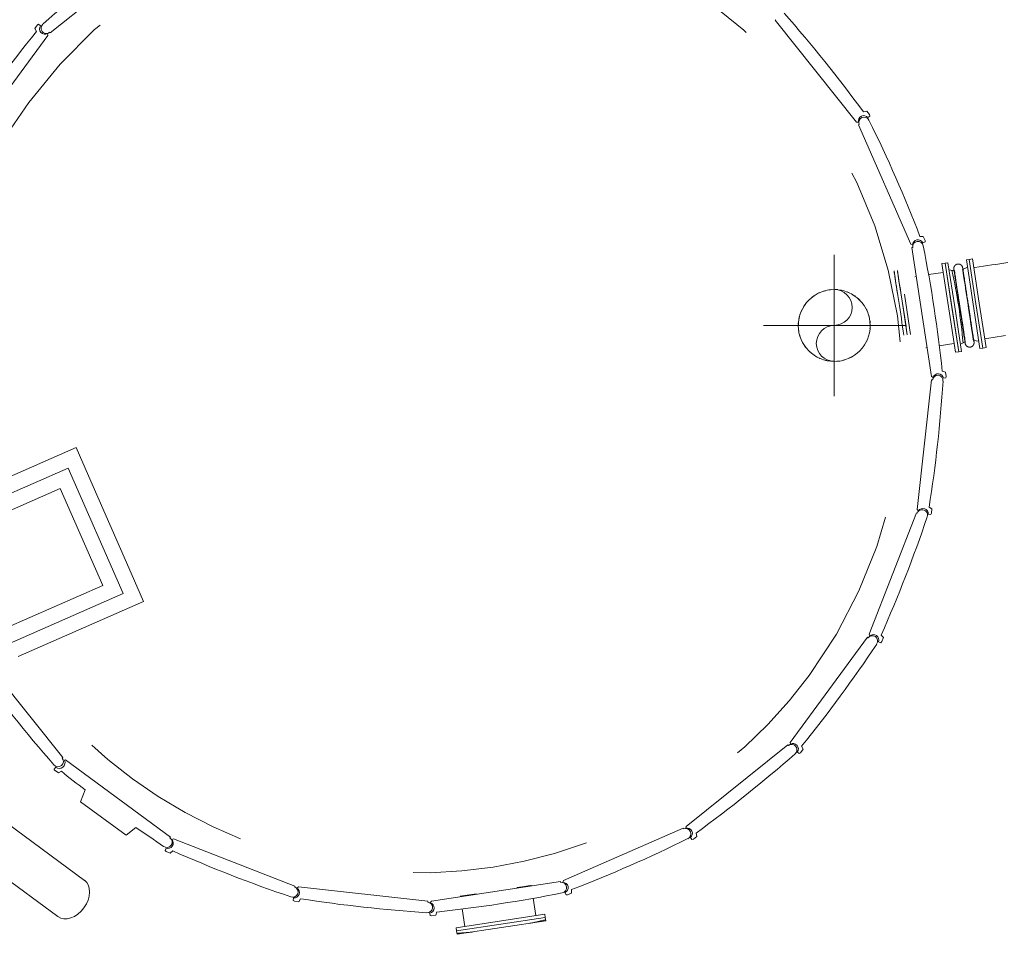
# Model space of a CAD drawing. Header units: metres. Extents: x 135583 to 135939, y 457896 to 458258.
# Tile 109 of 256: x 135647 to 135658, y 458100 to 458110. Entities that reach past the tile are written whole.
import ezdxf

# ---------------------------------------------------------------- set-up
doc = ezdxf.new("R2010")
doc.units = ezdxf.units.M
doc.linetypes.add('Hidden', pattern=[4, 2, -2])
doc.layers.add('NIEUWE INSTALLATIE', color=250, linetype='Continuous', lineweight=0)

msp = doc.modelspace()

# ---------------------------------------------------------------- linework, layer by layer
at = {"layer": 'NIEUWE INSTALLATIE'}
for p, q in [((135647.594, 458109.803), (135648.745, 458110.725)), ((135655.799, 458109.953), (135655.791, 458109.947)), ((135655.791, 458109.947), (135656.713, 458108.795)), ((135647.449, 458109.893), (135647.42, 458109.853)), ((135647.42, 458109.853), (135647.438, 458109.819)), ((135647.463, 458109.901), (135647.449, 458109.893)), ((135647.486, 458109.884), (135647.463, 458109.901)), ((135646.694, 458108.586), (135647.567, 458109.775)), ((135647.567, 458109.775), (135647.564, 458109.796)), ((135647.588, 458109.811), (135647.594, 458109.803)), ((135656.827, 458108.918), (135656.789, 458108.909)), ((135656.858, 458108.879), (135656.827, 458108.918)), ((135656.84, 458108.846), (135656.861, 458108.863)), ((135656.861, 458108.863), (135656.858, 458108.879)), ((135656.713, 458108.795), (135656.735, 458108.793)), ((135656.742, 458108.766), (135656.733, 458108.762)), ((135656.733, 458108.762), (135657.326, 458107.412)), ((135657.467, 458107.501), (135657.429, 458107.501)), ((135657.487, 458107.455), (135657.467, 458107.501)), ((135657.326, 458107.412), (135657.346, 458107.404)), ((135657.347, 458107.376), (135657.337, 458107.375)), ((135657.337, 458107.375), (135657.56, 458105.917)), ((135657.461, 458107.427), (135657.487, 458107.439)), ((135657.487, 458107.439), (135657.487, 458107.455)), ((135656.46, 458105.694), (135656.46, 458107.294)), ((135657.745, 458107.204), (135657.714, 458107.2)), ((135657.791, 458106.698), (135657.714, 458107.2)), ((135657.822, 458106.703), (135657.745, 458107.204)), ((135657.967, 458107.155), (135657.912, 458107.128)), ((135657.986, 458107.241), (135657.954, 458107.236)), ((135658.031, 458106.735), (135657.954, 458107.236)), ((135658.023, 458107.247), (135657.986, 458107.241)), ((135658.062, 458106.74), (135657.986, 458107.241)), ((135657.986, 458107.241), (135658.062, 458106.74)), ((135658.1, 458106.745), (135658.023, 458107.247)), ((135657.387, 458107.047), (135657.371, 458107.045)), ((135657.692, 458107.094), (135657.526, 458107.069)), ((135657.818, 458107.113), (135657.758, 458107.123)), ((135657.867, 458106.196), (135657.791, 458106.698)), ((135657.899, 458106.201), (135657.822, 458106.703)), ((135658.108, 458106.233), (135658.031, 458106.735)), ((135658.139, 458106.238), (135658.062, 458106.74)), ((135658.062, 458106.74), (135658.139, 458106.238)), ((135658.177, 458106.244), (135658.1, 458106.745)), ((135655.66, 458106.494), (135657.26, 458106.494)), ((135657.941, 458106.31), (135657.933, 458106.364)), ((135657.648, 458106.265), (135657.814, 458106.29)), ((135657.886, 458106.283), (135657.941, 458106.31)), ((135658.035, 458106.324), (135658.034, 458106.33)), ((135658.035, 458106.324), (135658.095, 458106.315)), ((135657.494, 458106.241), (135657.51, 458106.244)), ((135657.867, 458106.196), (135657.899, 458106.201)), ((135658.108, 458106.233), (135658.139, 458106.238)), ((135658.139, 458106.238), (135658.177, 458106.244)), ((135657.719, 458105.966), (135657.682, 458105.977)), ((135657.727, 458105.917), (135657.719, 458105.966)), ((135657.561, 458105.878), (135657.399, 458104.412)), ((135657.56, 458105.917), (135657.577, 458105.904)), ((135657.57, 458105.877), (135657.561, 458105.878)), ((135657.694, 458105.897), (135657.722, 458105.901)), ((135657.722, 458105.901), (135657.727, 458105.917)), ((135646.146, 458104.348), (135647.886, 458105.112)), ((135646.146, 458104.348), (135647.886, 458105.112)), ((135648.027, 458104.791), (135647.886, 458105.112)), ((135648.027, 458104.791), (135647.886, 458105.112)), ((135648.027, 458104.791), (135648.509, 458103.692)), ((135648.027, 458104.791), (135648.509, 458103.692)), ((135657.389, 458104.374), (135656.853, 458103)), ((135657.399, 458104.371), (135657.389, 458104.374)), ((135657.399, 458104.412), (135657.412, 458104.395)), ((135657.565, 458104.418), (135657.532, 458104.438)), ((135657.551, 458104.355), (135657.56, 458104.369)), ((135657.56, 458104.369), (135657.565, 458104.418)), ((135657.523, 458104.358), (135657.551, 458104.355)), ((135648.65, 458103.372), (135648.509, 458103.692)), ((135648.65, 458103.372), (135648.509, 458103.692)), ((135648.65, 458103.372), (135647.23, 458102.749)), ((135648.65, 458103.372), (135647.23, 458102.749)), ((135656.835, 458102.966), (135655.962, 458101.777)), ((135656.843, 458102.96), (135656.835, 458102.966)), ((135656.853, 458103), (135656.862, 458102.98)), ((135656.96, 458102.916), (135656.986, 458102.905)), ((135656.986, 458102.905), (135656.998, 458102.917)), ((135657.016, 458102.963), (135656.989, 458102.991)), ((135656.998, 458102.917), (135657.016, 458102.963)), ((135647.738, 458101.606), (135646.816, 458102.757)), ((135655.935, 458101.75), (135654.784, 458100.827)), ((135655.941, 458101.742), (135655.935, 458101.75)), ((135655.962, 458101.777), (135655.965, 458101.756)), ((135656.08, 458101.66), (135656.109, 458101.7)), ((135656.109, 458101.7), (135656.091, 458101.734)), ((135647.73, 458101.6), (135647.738, 458101.606)), ((135647.766, 458101.579), (135647.756, 458101.577)), ((135648.954, 458100.706), (135647.766, 458101.579)), ((135656.043, 458101.668), (135656.065, 458101.652)), ((135656.065, 458101.652), (135656.08, 458101.66)), ((135647.656, 458101.497), (135647.638, 458101.473)), ((135647.638, 458101.473), (135647.639, 458101.467)), ((135647.639, 458101.467), (135647.688, 458101.431)), ((135647.688, 458101.431), (135647.722, 458101.45)), ((135647.982, 458100.216), (135646.621, 458101.216)), ((135647.988, 458101.24), (135647.936, 458101.106)), ((135647.936, 458101.106), (135648.452, 458100.727)), ((135646.32, 458100.807), (135647.681, 458099.807)), ((135648.452, 458100.727), (135648.563, 458100.816)), ((135654.751, 458100.807), (135653.4, 458100.215)), ((135654.755, 458100.798), (135654.751, 458100.807)), ((135654.784, 458100.827), (135654.781, 458100.806)), ((135648.948, 458100.698), (135648.954, 458100.706)), ((135648.988, 458100.687), (135648.968, 458100.678)), ((135650.362, 458100.151), (135648.988, 458100.687)), ((135654.834, 458100.701), (135654.851, 458100.679)), ((135654.867, 458100.683), (135654.906, 458100.714)), ((135654.906, 458100.714), (135654.897, 458100.752)), ((135648.904, 458100.58), (135648.894, 458100.554)), ((135654.851, 458100.679), (135654.867, 458100.683)), ((135648.894, 458100.554), (135648.905, 458100.542)), ((135648.905, 458100.542), (135648.951, 458100.524)), ((135648.951, 458100.524), (135648.979, 458100.551)), ((135650.359, 458100.142), (135650.362, 458100.151)), ((135650.4, 458100.142), (135650.383, 458100.128)), ((135651.866, 458099.98), (135650.4, 458100.142)), ((135653.363, 458100.204), (135651.905, 458099.981)), ((135653.364, 458100.194), (135653.363, 458100.204)), ((135653.4, 458100.215), (135653.392, 458100.194)), ((135650.346, 458100.017), (135650.343, 458099.989)), ((135652.231, 458100.037), (135652.415, 458100.065)), ((135653.415, 458100.079), (135653.427, 458100.054)), ((135653.427, 458100.054), (135653.443, 458100.053)), ((135653.443, 458100.053), (135653.489, 458100.073)), ((135653.489, 458100.073), (135653.49, 458100.112)), ((135650.343, 458099.989), (135650.357, 458099.981)), ((135650.357, 458099.981), (135650.406, 458099.975)), ((135650.406, 458099.975), (135650.426, 458100.008)), ((135651.865, 458099.97), (135651.866, 458099.98)), ((135651.905, 458099.981), (135651.892, 458099.963)), ((135653.087, 458099.819), (135653.057, 458100.014)), ((135651.885, 458099.846), (135651.889, 458099.819)), ((135651.889, 458099.819), (135651.905, 458099.814)), ((135651.905, 458099.814), (135651.954, 458099.821)), ((135651.954, 458099.821), (135651.965, 458099.859)), ((135653.187, 458099.835), (135652.183, 458099.681)), ((135653.192, 458099.797), (135652.189, 458099.644)), ((135652.253, 458099.893), (135652.283, 458099.696)), ((135653.192, 458099.797), (135653.187, 458099.835)), ((135652.183, 458099.681), (135652.189, 458099.644))]:
    msp.add_line(p, q, dxfattribs=at)
at = {"layer": 'NIEUWE INSTALLATIE', "extrusion": (0, 0, -1)}
for p, q in [((135657.714, 458107.2), (135657.676, 458107.194)), ((135657.83, 458106.191), (135657.676, 458107.194)), ((135657.867, 458106.196), (135657.714, 458107.2)), ((135657.285, 458106.388), (135657.216, 458106.843)), ((135657.323, 458106.393), (135657.253, 458106.849)), ((135657.83, 458106.191), (135657.867, 458106.196)), ((135653.192, 458099.797), (135652.189, 458099.644)), ((135653.198, 458099.76), (135653.192, 458099.797)), ((135653.198, 458099.76), (135652.195, 458099.606)), ((135652.189, 458099.644), (135652.195, 458099.606))]:
    msp.add_line(p, q, dxfattribs=at)
at = {"layer": 'NIEUWE INSTALLATIE', "linetype": 'Hidden'}
for p, q in [((135647.796, 458104.881), (135646.235, 458104.196)), ((135647.796, 458104.881), (135646.235, 458104.196)), ((135648.419, 458103.462), (135647.796, 458104.881)), ((135648.419, 458103.462), (135647.796, 458104.881)), ((135646.608, 458104.168), (135647.706, 458104.65)), ((135646.608, 458104.168), (135647.706, 458104.65)), ((135647.706, 458104.65), (135648.189, 458103.552)), ((135647.706, 458104.65), (135648.189, 458103.552)), ((135648.189, 458103.552), (135647.09, 458103.069)), ((135648.189, 458103.552), (135647.09, 458103.069)), ((135646.858, 458102.777), (135648.419, 458103.462)), ((135646.858, 458102.777), (135648.419, 458103.462))]:
    msp.add_line(p, q, dxfattribs=at)
at = {"layer": 'NIEUWE INSTALLATIE', "flags": 128}
for points in [[(135657.812, 458107.13), (135657.812, 458107.132), (135657.812, 458107.134), (135657.812, 458107.137), (135657.812, 458107.139), (135657.812, 458107.141), (135657.812, 458107.143), (135657.812, 458107.145), (135657.812, 458107.147), (135657.813, 458107.149), (135657.813, 458107.151), (135657.814, 458107.153), (135657.814, 458107.154), (135657.815, 458107.156), (135657.816, 458107.158), (135657.817, 458107.16), (135657.818, 458107.162), (135657.819, 458107.164), (135657.82, 458107.165), (135657.821, 458107.167), (135657.822, 458107.169), (135657.823, 458107.17), (135657.824, 458107.172), (135657.826, 458107.173), (135657.827, 458107.175), (135657.829, 458107.176), (135657.83, 458107.177), (135657.832, 458107.179), (135657.834, 458107.18), (135657.835, 458107.181), (135657.837, 458107.182), (135657.839, 458107.183), (135657.841, 458107.184), (135657.842, 458107.185), (135657.844, 458107.186), (135657.846, 458107.186), (135657.848, 458107.187), (135657.85, 458107.187), (135657.852, 458107.188), (135657.854, 458107.188), (135657.856, 458107.188), (135657.858, 458107.189), (135657.86, 458107.189), (135657.862, 458107.189), (135657.864, 458107.189), (135657.866, 458107.189), (135657.868, 458107.188), (135657.87, 458107.188), (135657.872, 458107.188), (135657.874, 458107.187), (135657.876, 458107.187), (135657.878, 458107.186), (135657.88, 458107.186), (135657.882, 458107.185), (135657.884, 458107.184), (135657.886, 458107.183), (135657.887, 458107.182), (135657.889, 458107.181), (135657.891, 458107.18), (135657.893, 458107.179), (135657.894, 458107.178), (135657.896, 458107.176), (135657.897, 458107.175), (135657.899, 458107.174), (135657.9, 458107.172), (135657.901, 458107.171), (135657.903, 458107.169), (135657.904, 458107.167), (135657.905, 458107.166), (135657.906, 458107.164), (135657.907, 458107.162), (135657.908, 458107.16), (135657.909, 458107.158), (135657.91, 458107.157), (135657.91, 458107.155), (135657.911, 458107.153), (135657.911, 458107.151), (135657.912, 458107.149), (135657.912, 458107.147), (135657.913, 458107.145), (135657.913, 458107.143), (135657.913, 458107.141), (135657.913, 458107.139), (135657.913, 458107.137), (135657.913, 458107.135), (135657.913, 458107.133), (135657.913, 458107.131), (135657.912, 458107.129), (135657.912, 458107.128)], [(135657.912, 458107.146), (135657.913, 458107.144), (135657.913, 458107.143), (135657.913, 458107.14), (135657.914, 458107.137), (135657.914, 458107.134), (135657.915, 458107.129)], [(135657.977, 458106.726), (135657.974, 458106.743), (135657.972, 458106.76), (135657.969, 458106.777), (135657.966, 458106.793), (135657.964, 458106.81), (135657.961, 458106.826), (135657.959, 458106.842), (135657.956, 458106.858), (135657.954, 458106.874), (135657.952, 458106.89), (135657.949, 458106.905), (135657.947, 458106.92), (135657.945, 458106.935), (135657.943, 458106.949), (135657.94, 458106.963), (135657.938, 458106.977), (135657.936, 458106.99), (135657.934, 458107.003), (135657.932, 458107.015), (135657.931, 458107.027), (135657.929, 458107.039), (135657.927, 458107.05), (135657.926, 458107.06), (135657.924, 458107.07), (135657.923, 458107.079), (135657.921, 458107.088), (135657.92, 458107.096), (135657.919, 458107.104), (135657.918, 458107.111), (135657.917, 458107.117), (135657.916, 458107.123), (135657.915, 458107.128), (135657.914, 458107.133), (135657.914, 458107.137), (135657.913, 458107.14), (135657.913, 458107.142), (135657.913, 458107.144), (135657.913, 458107.145)], [(135658.424, 458107.206), (135658.379, 458107.199), (135658.333, 458107.192), (135658.287, 458107.185), (135658.24, 458107.178), (135658.193, 458107.171), (135658.146, 458107.163), (135658.099, 458107.156), (135658.051, 458107.149), (135658.039, 458107.147)], [(135657.815, 458107.113), (135657.814, 458107.117), (135657.814, 458107.121), (135657.813, 458107.124), (135657.813, 458107.127), (135657.812, 458107.129), (135657.812, 458107.13)], [(135657.812, 458107.13), (135657.812, 458107.129), (135657.813, 458107.127), (135657.813, 458107.125), (135657.813, 458107.122), (135657.814, 458107.118), (135657.815, 458107.114), (135657.815, 458107.109), (135657.816, 458107.104), (135657.817, 458107.097), (135657.818, 458107.091), (135657.819, 458107.083), (135657.821, 458107.075), (135657.822, 458107.066), (135657.823, 458107.057), (135657.825, 458107.047), (135657.826, 458107.037), (135657.828, 458107.026), (135657.83, 458107.015), (135657.832, 458107.003), (135657.834, 458106.991), (135657.835, 458106.978), (135657.837, 458106.965), (135657.84, 458106.952), (135657.842, 458106.938), (135657.844, 458106.923), (135657.846, 458106.909), (135657.848, 458106.894), (135657.851, 458106.879), (135657.853, 458106.863), (135657.856, 458106.847), (135657.858, 458106.831), (135657.86, 458106.815), (135657.863, 458106.799), (135657.865, 458106.782), (135657.868, 458106.766), (135657.871, 458106.749), (135657.873, 458106.732), (135657.876, 458106.716), (135657.876, 458106.711)], [(135657.876, 458106.711), (135657.879, 458106.694), (135657.881, 458106.678), (135657.884, 458106.661), (135657.887, 458106.644), (135657.889, 458106.628), (135657.892, 458106.611), (135657.894, 458106.595), (135657.897, 458106.579), (135657.899, 458106.563), (135657.901, 458106.548), (135657.904, 458106.532), (135657.906, 458106.517), (135657.908, 458106.503), (135657.91, 458106.488), (135657.913, 458106.474), (135657.915, 458106.461), (135657.917, 458106.447), (135657.919, 458106.434), (135657.921, 458106.422), (135657.922, 458106.41), (135657.924, 458106.399), (135657.926, 458106.388), (135657.927, 458106.377), (135657.929, 458106.367), (135657.93, 458106.358), (135657.932, 458106.349), (135657.933, 458106.341), (135657.934, 458106.334), (135657.935, 458106.327), (135657.936, 458106.32), (135657.937, 458106.314), (135657.938, 458106.309), (135657.938, 458106.305), (135657.939, 458106.301), (135657.94, 458106.298), (135657.94, 458106.295), (135657.94, 458106.293), (135657.94, 458106.292)], [(135658.041, 458106.307), (135658.041, 458106.308), (135658.04, 458106.31), (135658.04, 458106.312), (135658.039, 458106.315), (135658.039, 458106.319), (135658.038, 458106.323), (135658.038, 458106.328), (135658.037, 458106.334), (135658.036, 458106.34), (135658.035, 458106.347), (135658.034, 458106.354), (135658.032, 458106.362), (135658.031, 458106.371), (135658.03, 458106.38), (135658.028, 458106.39), (135658.027, 458106.4), (135658.025, 458106.411), (135658.023, 458106.422), (135658.021, 458106.434), (135658.019, 458106.446), (135658.017, 458106.459), (135658.015, 458106.472), (135658.013, 458106.486), (135658.011, 458106.5), (135658.009, 458106.514), (135658.007, 458106.529), (135658.005, 458106.544), (135658.002, 458106.559), (135658, 458106.574), (135657.997, 458106.59), (135657.995, 458106.606), (135657.993, 458106.622), (135657.99, 458106.639), (135657.988, 458106.655), (135657.985, 458106.672), (135657.982, 458106.688), (135657.98, 458106.705), (135657.977, 458106.722), (135657.977, 458106.726)], [(135658.161, 458106.344), (135658.209, 458106.351), (135658.256, 458106.358), (135658.303, 458106.365), (135658.35, 458106.372), (135658.397, 458106.38)], [(135657.941, 458106.292), (135657.94, 458106.293), (135657.94, 458106.295), (135657.94, 458106.297), (135657.939, 458106.3), (135657.939, 458106.304), (135657.938, 458106.308)], [(135658.041, 458106.307), (135658.041, 458106.305), (135658.041, 458106.303), (135658.041, 458106.301), (135658.041, 458106.299), (135658.041, 458106.297), (135658.041, 458106.295), (135658.041, 458106.293), (135658.041, 458106.291), (135658.04, 458106.289), (135658.04, 458106.287), (135658.039, 458106.285), (135658.039, 458106.283), (135658.038, 458106.281), (135658.037, 458106.279), (135658.036, 458106.277), (135658.035, 458106.276), (135658.034, 458106.274), (135658.033, 458106.272), (135658.032, 458106.27), (135658.031, 458106.269), (135658.03, 458106.267), (135658.028, 458106.266), (135658.027, 458106.264), (135658.026, 458106.263), (135658.024, 458106.261), (135658.023, 458106.26), (135658.021, 458106.259), (135658.019, 458106.258), (135658.018, 458106.256), (135658.016, 458106.255), (135658.014, 458106.254), (135658.012, 458106.253), (135658.011, 458106.253), (135658.009, 458106.252), (135658.007, 458106.251), (135658.005, 458106.251), (135658.003, 458106.25), (135658.001, 458106.25), (135657.999, 458106.249), (135657.997, 458106.249), (135657.995, 458106.249), (135657.993, 458106.249), (135657.991, 458106.249), (135657.989, 458106.249), (135657.987, 458106.249), (135657.985, 458106.249), (135657.983, 458106.249), (135657.981, 458106.25), (135657.979, 458106.25), (135657.977, 458106.251), (135657.975, 458106.251), (135657.973, 458106.252), (135657.971, 458106.253), (135657.969, 458106.253), (135657.967, 458106.254), (135657.966, 458106.255), (135657.964, 458106.256), (135657.962, 458106.257), (135657.96, 458106.259), (135657.959, 458106.26), (135657.957, 458106.261), (135657.956, 458106.262), (135657.954, 458106.264), (135657.953, 458106.265), (135657.952, 458106.267), (135657.95, 458106.268), (135657.949, 458106.27), (135657.948, 458106.272), (135657.947, 458106.274), (135657.946, 458106.275), (135657.945, 458106.277), (135657.944, 458106.279), (135657.943, 458106.281), (135657.943, 458106.283), (135657.942, 458106.285), (135657.942, 458106.287), (135657.941, 458106.289), (135657.941, 458106.291), (135657.941, 458106.292)], [(135658.038, 458106.325), (135658.039, 458106.32), (135658.039, 458106.316), (135658.04, 458106.313), (135658.04, 458106.311), (135658.041, 458106.309), (135658.041, 458106.308)]]:
    msp.add_lwpolyline(points, dxfattribs=at)
at = {"layer": 'NIEUWE INSTALLATIE', "linetype": 'Hidden'}
for radius, start, end in [(5.474, 323.696, 143.696), (5.474, 323.696, 143.696), (5.474, 143.696, 323.696), (5.474, 143.696, 323.696), (6.174, 4.8389, 12.5531), (6.174, 4.8389, 12.5531), (6.174, 281.7022, 283.4116), (6.174, 281.7022, 283.4116), (6.174, 273.9804, 275.6898), (6.174, 273.9804, 275.6898)]:
    msp.add_arc((135651.764, 458105.776), radius, start, end, dxfattribs=at)
at = {"layer": 'NIEUWE INSTALLATIE'}
for centre, radius, start, end in [((135657.925, 458098.053), 15.776, 126.091, 131.301), ((135644.041, 458099.616), 15.776, 36.091, 41.301), ((135659.714, 458099.91), 15.776, 141.091, 146.301), ((135647.55, 458109.857), 0.06, 128.696, 308.696), ((135656.797, 458108.791), 0.06, 23.696, 203.696), ((135642.71, 458101.825), 15.776, 21.091, 26.301), ((135657.406, 458107.385), 0.06, 8.696, 188.696), ((135641.995, 458104.303), 15.776, 6.091, 11.301), ((135656.46, 458106.494), 0.406, 0, 180), ((135656.46, 458106.494), 0.407, 124.3464, 128.696), ((135656.46, 458106.494), 0.407, 114.3464, 118.696), ((135656.46, 458106.494), 0.406, 104.3464, 108.696), ((135656.46, 458106.494), 0.407, 94.3464, 98.696), ((135656.46, 458106.698), 0.203, 270, 90), ((135656.46, 458106.494), 0.407, 84.3464, 88.696), ((135656.46, 458106.494), 0.406, 74.3464, 78.696), ((135656.46, 458106.494), 0.407, 64.3464, 68.696), ((135656.46, 458106.494), 0.407, 54.3464, 58.696), ((135656.46, 458106.494), 0.407, 144.3464, 148.696), ((135656.46, 458106.494), 0.407, 134.3464, 138.696), ((135656.46, 458106.494), 0.407, 44.3464, 48.696), ((135656.46, 458106.494), 0.406, 34.3464, 38.696), ((135656.46, 458106.494), 0.407, 164.3464, 168.696), ((135656.46, 458106.494), 0.407, 154.3464, 158.696), ((135656.46, 458106.494), 0.407, 24.3464, 28.696), ((135656.46, 458106.494), 0.406, 14.3464, 18.696), ((135656.46, 458106.494), 0.407, 174.3464, 178.696), ((135656.46, 458106.494), 0.407, 180, 360), ((135656.46, 458106.291), 0.203, 90, 270), ((135656.46, 458106.494), 0.407, 4.3464, 8.696), ((135656.46, 458106.494), 0.406, 354.3464, 358.696), ((135656.46, 458106.494), 0.407, 184.3464, 188.696), ((135656.46, 458106.494), 0.406, 194.3464, 198.696), ((135656.46, 458106.494), 0.406, 344.3464, 348.696), ((135656.46, 458106.494), 0.407, 204.3464, 208.696), ((135656.46, 458106.494), 0.407, 214.3464, 218.696), ((135656.46, 458106.494), 0.406, 324.3464, 328.696), ((135656.46, 458106.494), 0.407, 334.3464, 338.696), ((135656.46, 458106.494), 0.407, 224.3464, 228.696), ((135656.46, 458106.494), 0.406, 234.3464, 238.696), ((135656.46, 458106.494), 0.406, 304.3464, 308.696), ((135656.46, 458106.494), 0.407, 314.3464, 318.696), ((135656.46, 458106.494), 0.407, 244.3464, 248.696), ((135656.46, 458106.494), 0.406, 254.3464, 258.696), ((135656.46, 458106.494), 0.406, 264.3464, 268.696), ((135656.46, 458106.494), 0.407, 274.3464, 278.696), ((135656.46, 458106.494), 0.406, 284.3464, 288.696), ((135656.46, 458106.494), 0.406, 294.3464, 298.696), ((135657.63, 458105.87), 0.06, 353.696, 173.696), ((135641.947, 458106.881), 15.776, 351.091, 356.301), ((135657.455, 458104.349), 0.06, 338.696, 158.696), ((135642.568, 458109.385), 15.776, 336.091, 341.301), ((135656.891, 458102.925), 0.06, 323.696, 143.696), ((135643.815, 458111.642), 15.776, 321.091, 326.301), ((135659.488, 458111.937), 15.776, 216.091, 221.301), ((135655.979, 458101.695), 0.06, 308.696, 128.696), ((135647.683, 458101.562), 0.06, 218.696, 38.696), ((135647.696, 458101.549), 0.066, 232.4295, 24.5809), ((135645.604, 458113.5), 15.776, 306.091, 311.301), ((135657.63, 458113.726), 15.776, 231.091, 232.3247), ((135657.63, 458113.726), 15.776, 234.9178, 236.301), ((135654.779, 458100.743), 0.06, 293.696, 113.696), ((135648.913, 458100.649), 0.06, 233.696, 53.696), ((135647.813, 458114.831), 15.776, 291.091, 296.301), ((135655.373, 458114.973), 15.776, 246.091, 251.301), ((135650.337, 458100.086), 0.06, 248.696, 68.696), ((135653.373, 458100.135), 0.06, 278.696, 98.696), ((135650.291, 458115.545), 15.776, 276.091, 281.301), ((135652.87, 458115.594), 15.776, 261.091, 266.301), ((135651.858, 458099.91), 0.06, 263.696, 83.696)]:
    msp.add_arc(centre, radius, start, end, dxfattribs=at)
for centre, major_axis, ratio, start_param, end_param in [((135647.534, 458109.849), (0.0545, 0.0251), 1, 2.076813, 4.794375), ((135656.793, 458108.808), (0.0101, -0.0591), 1, 2.076813, 4.794375), ((135657.406, 458107.403), (-0.0055, -0.0597), 1, 2.076813, 4.794375), ((135657.973, 458106.726), (-0.061, 0.402), 0.000001, 1.095358, 6.720467), ((135657.88, 458106.712), (-0.061, 0.402), 0.000001, 1.426253, 6.457768), ((135657.635, 458105.888), (-0.0208, -0.0563), 1, 2.076813, 4.794375), ((135657.464, 458104.364), (-0.0347, -0.049), 1, 2.076813, 4.794375), ((135656.904, 458102.937), (-0.0462, -0.0383), 1, 2.076813, 4.794375), ((135655.994, 458101.704), (-0.0545, -0.0251), 1, 2.076813, 4.794375), ((135654.796, 458100.748), (-0.0591, -0.0101), 1, 2.076813, 4.794375), ((135648.925, 458100.636), (-0.0383, 0.0462), 1, 2.076813, 4.794375), ((135647.831, 458100.012), (0.15, 0.205), 0.707107, 4.712389, 6.283185), ((135650.352, 458100.077), (-0.049, 0.0347), 1, 2.076813, 4.794375), ((135652.633, 458100.098), (0.402, 0.061), 0.000001, 5.653931, 7.220609), ((135653.391, 458100.134), (-0.0597, 0.0055), 1, 2.076813, 4.794375), ((135647.831, 458100.012), (0.15, 0.205), 0.707107, 3.141593, 4.712389), ((135651.876, 458099.906), (-0.0563, 0.0208), 1, 2.076813, 4.794375)]:
    msp.add_ellipse(centre, major_axis=major_axis, ratio=ratio, start_param=start_param, end_param=end_param, dxfattribs=at)
at = {"layer": 'NIEUWE INSTALLATIE', "extrusion": (0, 0, -1)}
for centre in [(135657.213, 458106.61), (135657.251, 458106.615)]:
    msp.add_ellipse(centre, major_axis=(-0.077, 0.502), ratio=0.000001, start_param=5.183628, end_param=8.32522, dxfattribs=at)

doc.saveas('drawing.dxf')
